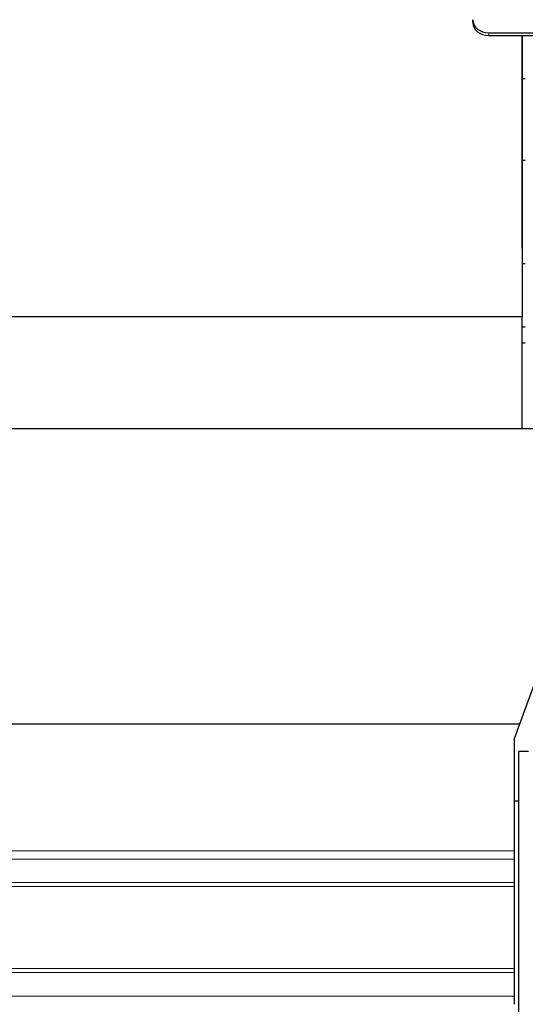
# Model space of a CAD drawing. Header units: inches. Extents: x 0 to 23760, y -13 to 16800.
# Tile 151 of 247: x 11389 to 11707, y 6640 to 7259. Entities that reach past the tile are written whole.
import ezdxf

# ---------------------------------------------------------------- set-up
doc = ezdxf.new("R2010")
doc.units = ezdxf.units.IN
doc.layers.add('1', color=7, linetype='Continuous', true_color=0xffffff)

msp = doc.modelspace()

# ---------------------------------------------------------------- linework, layer by layer
at = {"layer": '1', "color": 2, "linetype": 'Continuous', "lineweight": 25}
for p, q in [((11674.126, 7257.179), (11674.126, 7258.857)), ((11684.126, 7250.566), (12062.126, 7250.566)), ((11684.126, 7248.889), (12062.126, 7248.889)), ((11705.121, 7248.884), (11705.121, 7072.055)), ((11705.123, 7115.044), (11705.123, 7248.892)), ((11705.12, 7221.776), (11707.123, 7221.776)), ((11705.123, 7170.549), (11707.126, 7170.549)), ((11705.123, 7115.044), (11705.121, 7115.044)), ((11705.121, 7105.55), (11707.126, 7105.55)), ((11705.121, 7072.055), (11318.121, 7072.055)), ((11705.121, 7001.544), (11705.121, 7072.055)), ((11707.123, 7065.538), (11705.112, 7065.538)), ((11705.112, 7055.538), (11707.123, 7055.538)), ((11731.121, 7001.544), (11303.621, 7001.544)), ((11703.722, 6816.044), (11731.121, 6891.323)), ((11303.621, 6816.044), (11703.722, 6816.044)), ((11700.121, 6806.151), (11703.722, 6816.044)), ((11700.121, 6806.151), (11700.121, 6736.14)), ((11709.126, 6798.544), (11703.126, 6798.544)), ((11703.126, 6586.551), (11703.126, 6798.544)), ((11700.121, 6767.553), (11703.125, 6767.553)), ((11700.121, 6730.944), (11700.121, 6716.222)), ((11700.121, 6713.623), (11700.121, 6662.088))]:
    msp.add_line(p, q, dxfattribs=at)
at = {"layer": '1', "color": 110, "linetype": 'Continuous', "lineweight": 13}
for p, q in [((11684.126, 7250.566), (11684.126, 7248.889)), ((11700.121, 6730.944), (11325.594, 6730.944)), ((11700.121, 6716.222), (11332.427, 6716.222)), ((11700.121, 6713.623), (11332.829, 6713.623)), ((11700.121, 6659.489), (11332.427, 6659.489)), ((11700.121, 6662.088), (11332.829, 6662.088)), ((11700.121, 6644.767), (11325.594, 6644.767))]:
    msp.add_line(p, q, dxfattribs=at)
at = {"layer": '1', "color": 2, "linetype": 'Continuous', "lineweight": 25}
for centre, major_axis, start_param, end_param in [((11684.126, 7258.857), (-10, 0), 0, 1.5707963), ((11684.126, 7257.179), (10, 0), 3.1415927, 4.712389)]:
    msp.add_ellipse(centre, major_axis=major_axis, ratio=0.8290376, start_param=start_param, end_param=end_param, dxfattribs=at)
at = {"layer": '1', "color": 110, "linetype": 'Continuous', "lineweight": 13}
msp.add_open_spline([(11324.79, 6736.14), (11700.121, 6736.14)], degree=1, dxfattribs=at)
at = {"layer": '1', "color": 2, "linetype": 'Continuous', "lineweight": 25}
for points, knots in [([(11700.121, 6736.14), (11700.121, 6735.876), (11700.121, 6735.615), (11700.121, 6735.226), (11700.121, 6735.096), (11700.121, 6734.903), (11700.121, 6734.807), (11700.121, 6734.711), (11700.121, 6734.647), (11700.121, 6734.615), (11700.121, 6734.329), (11700.121, 6734.082), (11700.121, 6733.601), (11700.121, 6733.368), (11700.121, 6733.028), (11700.121, 6732.917), (11700.121, 6732.698), (11700.121, 6732.591), (11700.121, 6732.28), (11700.121, 6732.084), (11700.121, 6731.716), (11700.121, 6731.543), (11700.121, 6731.343), (11700.121, 6731.304), (11700.121, 6731.227), (11700.121, 6731.114), (11700.121, 6731.01), (11700.121, 6730.944)], [0, 0, 0, 0, 0.125, 0.125, 0.1875, 0.1875, 0.21875, 0.234375, 0.234375, 0.25, 0.25, 0.375, 0.375, 0.5, 0.5, 0.5625, 0.5625, 0.625, 0.625, 0.75, 0.75, 0.875, 0.875, 0.90625, 0.90625, 0.9375, 1, 1, 1, 1]), ([(11700.121, 6716.222), (11700.121, 6716.155), (11700.121, 6716.082), (11700.121, 6715.924), (11700.121, 6715.838), (11700.121, 6715.699), (11700.121, 6715.651), (11700.121, 6715.576), (11700.121, 6715.551), (11700.121, 6715.5), (11700.121, 6715.474), (11700.121, 6715.344), (11700.121, 6715.236), (11700.121, 6715.01), (11700.121, 6714.892), (11700.121, 6714.74), (11700.121, 6714.709), (11700.121, 6714.648), (11700.121, 6714.555), (11700.121, 6714.461), (11700.121, 6714.272), (11700.121, 6714.144), (11700.121, 6713.886), (11700.121, 6713.756), (11700.121, 6713.623)], [0, 0, 0, 0, 0.125, 0.125, 0.25, 0.25, 0.3125, 0.3125, 0.34375, 0.34375, 0.375, 0.375, 0.5, 0.5, 0.625, 0.625, 0.65625, 0.65625, 0.6875, 0.75, 0.75, 0.875, 0.875, 1, 1, 1, 1]), ([(11700.121, 6662.088), (11700.121, 6661.956), (11700.121, 6661.825), (11700.121, 6661.63), (11700.121, 6661.566), (11700.121, 6661.469), (11700.121, 6661.437), (11700.121, 6661.373), (11700.121, 6661.341), (11700.121, 6661.182), (11700.121, 6661.058), (11700.121, 6660.818), (11700.121, 6660.701), (11700.121, 6660.532), (11700.121, 6660.476), (11700.121, 6660.366), (11700.121, 6660.313), (11700.121, 6660.157), (11700.121, 6660.06), (11700.121, 6659.875), (11700.121, 6659.789), (11700.121, 6659.689), (11700.121, 6659.669), (11700.121, 6659.631), (11700.121, 6659.575), (11700.121, 6659.522), (11700.121, 6659.489)], [0, 0, 0, 0, 0.125, 0.125, 0.1875, 0.1875, 0.21875, 0.21875, 0.25, 0.25, 0.375, 0.375, 0.5, 0.5, 0.5625, 0.5625, 0.625, 0.625, 0.75, 0.75, 0.875, 0.875, 0.90625, 0.90625, 0.9375, 1, 1, 1, 1]), ([(11700.121, 6659.489), (11700.121, 6658.23), (11700.121, 6656.97), (11700.121, 6654.452), (11700.121, 6653.192), (11700.121, 6649.544), (11700.121, 6647.156), (11700.121, 6644.767)], [0, 0, 0, 0, 0.2566427, 0.2566427, 0.5132854, 0.5132854, 1, 1, 1, 1]), ([(11700.121, 6644.767), (11700.121, 6644.635), (11700.121, 6644.489), (11700.121, 6644.25), (11700.121, 6644.167), (11700.121, 6644.037), (11700.121, 6643.971), (11700.121, 6643.903), (11700.121, 6643.857), (11700.121, 6643.834), (11700.121, 6643.625), (11700.121, 6643.428), (11700.121, 6643.015), (11700.121, 6642.799), (11700.121, 6642.459), (11700.121, 6642.343), (11700.121, 6642.107), (11700.121, 6641.987), (11700.121, 6641.625), (11700.121, 6641.379), (11700.121, 6640.876), (11700.121, 6640.62), (11700.121, 6640.294), (11700.121, 6640.228), (11700.121, 6640.097), (11700.121, 6640.031), (11700.121, 6639.834), (11700.121, 6639.703), (11700.121, 6639.571)], [0, 0, 0, 0, 0.125, 0.125, 0.1875, 0.1875, 0.21875, 0.234375, 0.234375, 0.25, 0.25, 0.375, 0.375, 0.5, 0.5, 0.5625, 0.5625, 0.625, 0.625, 0.75, 0.75, 0.875, 0.875, 0.90625, 0.90625, 0.9375, 0.9375, 1, 1, 1, 1])]:
    msp.add_open_spline(points, degree=3, knots=knots, dxfattribs=at)

doc.saveas('drawing.dxf')
